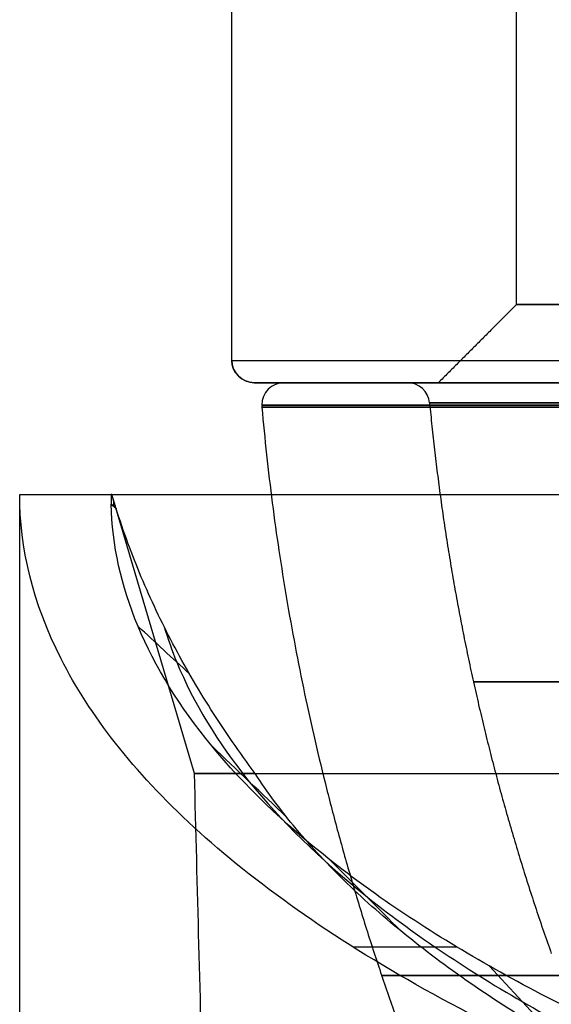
# Model space of a CAD drawing. Header units: centimetres. Extents: x -10 to 8.9, y -34.1 to -8.
# Tile 221 of 256: x 3.225 to 3.701, y -10.212 to -9.33. Entities that reach past the tile are written whole.
import ezdxf

# ---------------------------------------------------------------- set-up
doc = ezdxf.new("R2010")
doc.units = ezdxf.units.CM
doc.layers.add('Default', color=7, linetype='Continuous', true_color=0x000000)

msp = doc.modelspace()

# ---------------------------------------------------------------- linework, layer by layer
at = {"layer": 'Default'}
for p, q in [((3.435, -9.655, 3.45), (3.46177, -9.655, 3.45)), ((3.57223, -9.655, 3.45), (3.6, -9.655, 3.45)), ((3.38154, -10.00491, 3.45), (3.30782, -9.75602, 3.45)), ((3.52309, -9.755, 2.3375), (3.61899, -9.755, 2.3375)), ((3.52332, -10.16005, 4.56286), (3.61625, -10.16005, 4.56286))]:
    msp.add_line(p, q, dxfattribs=at)
at = {"layer": 'Default', "extrusion": (0, 1, 0)}
for centre, radius, start, end in [((-5.45, 3.45, -9.585), 1.78, 180, 0), ((-5.45, 3.45, -9.585), 1.78, 0, 180), ((-5.45, 3.45, -9.635), 2.035, 0, 180), ((-5.45, 3.45, -9.655), 1.87777, 279.14458, 89.72871), ((-5.45, 3.45, -9.655), 1.85, 0, 180), ((-5.45, 3.45, -9.655), 1.85, 180, 0), ((-5.45, 3.45, -9.67679), 2.00816, 277.15144, 89.61538)]:
    msp.add_arc(centre, radius, start, end, dxfattribs=at)
at = {"layer": 'Default', "extrusion": (0, 0, -1)}
msp.add_arc((-3.435, -9.635, -3.45), 0.02, 270, 0, dxfattribs=at)
at = {"layer": 'Default', "extrusion": (0, -1, 0)}
for centre, radius, start, end in [((5.45, 3.45, 9.635), 2.035, 180, 0), ((5.45, 3.45, 9.655), 1.98823, 90.38462, 262.77653), ((5.45, 3.45, 9.655), 2.015, 180, 0), ((5.45, 3.45, 9.655), 2.015, 0, 180), ((5.45, 3.45, 9.655), 2.015, 180, 180.34884), ((5.45, 3.45, 9.675), 2.00824, 90.38461, 262.84885), ((5.45, 3.45, 9.67312), 1.85786, 90.27129, 259.41389), ((5.45, 3.45, 9.755), 2.225, 180, 0), ((5.45, 3.45, 9.755), 2.14248, 180.05174, 359.9484), ((5.45, 3.45, 10.00491), 2.06846, 180, 0), ((5.45, 3.45, 10.00491), 2.06846, 166.83547, 180)]:
    msp.add_arc(centre, radius, start, end, dxfattribs=at)
at = {"layer": 'Default', "extrusion": (-0.005809, 0, 0.999983)}
msp.add_arc((3.45495, -9.635, 3.41828), 0.02, 180, 270, dxfattribs=at)
at = {"layer": 'Default', "extrusion": (-0.006713, 0, 0.999977)}
for start, end in [(90, 180), (180, 185.12521)]:
    msp.add_arc((3.4848, -9.675, 3.41334), 0.02, start, end, dxfattribs=at)
at = {"layer": 'Default', "extrusion": (-0.004735, 0, 0.999989)}
msp.add_arc((3.5885, -9.675, 3.42416), 0.02, 5.39836, 90, dxfattribs=at)
at = {"layer": 'Default'}
for points, degree in [([(3.415, -9.635, 3.45), (3.415, -8.82, 3.45), (3.415, -8.005, 3.45)], 2), ([(3.67, -9.585, 3.45), (3.67, -8.795, 3.45), (3.67, -8.005, 3.45)], 2), ([(3.67, -9.585, 3.45), (3.635, -9.62, 3.45), (3.6, -9.655, 3.45)], 2), ([(3.225, -9.755, 3.45), (3.26591, -9.755, 3.45), (3.30682, -9.755, 3.45)], 2), ([(3.225, -12.605, 3.45), (3.225, -11.18, 3.45), (3.225, -9.755, 3.45)], 2), ([(3.30682, -9.755, 3.45), (3.30681, -9.75791, 3.45798), (3.30684, -9.76081, 3.46596), (3.30693, -9.76371, 3.47394)], 3), ([(7.59307, -9.76371, 3.47394), (7.59224, -9.80001, 3.57366), (7.57619, -9.87288, 3.77388), (7.51035, -9.98023, 4.06882), (7.40407, -10.08279, 4.3506), (7.26108, -10.17801, 4.61222), (7.085, -10.26439, 4.84954), (6.88039, -10.3404, 5.05836), (6.65191, -10.40497, 5.23577), (6.40428, -10.45733, 5.37963), (6.14207, -10.49696, 5.48851), (5.86966, -10.52354, 5.56155), (5.59121, -10.5369, 5.59824), (5.31075, -10.53694, 5.59837), (5.03227, -10.52368, 5.56193), (4.7598, -10.49719, 5.48915), (4.49751, -10.45765, 5.38051), (4.24976, -10.40538, 5.23689), (4.02113, -10.34089, 5.05972), (3.81633, -10.26496, 4.85109), (3.64006, -10.17867, 4.61402), (3.49674, -10.08342, 4.35233), (3.39039, -9.98111, 4.07124), (3.32405, -9.87358, 3.77581), (3.30776, -9.80029, 3.57444), (3.30693, -9.76371, 3.47394)], 3), ([(3.30693, -9.76371, 3.47394), (3.30918, -9.76577, 3.47317), (3.31144, -9.76783, 3.4724)], 2), ([(3.31014, -9.76665, 3.47284), (3.30907, -9.76567, 3.47321), (3.308, -9.76469, 3.47358), (3.30693, -9.76371, 3.47394)], 3), ([(3.30907, -9.76024, 3.45798), (3.30909, -9.76209, 3.46305), (3.30913, -9.76393, 3.46811), (3.30918, -9.76577, 3.47317)], 3), ([(3.31144, -9.76783, 3.4724), (3.31101, -9.76745, 3.47254), (3.31058, -9.76706, 3.47269), (3.31016, -9.76667, 3.47284)], 3), ([(3.4359, -10.00491, 3.92109), (3.42178, -9.98598, 3.88534), (3.39536, -9.94768, 3.81299), (3.3613, -9.88903, 3.70192), (3.33296, -9.82918, 3.58847), (3.31794, -9.78843, 3.51131), (3.31144, -9.76783, 3.4724)], 3), ([(3.37707, -9.91567, 3.75226), (3.36172, -9.90151, 3.75974), (3.34638, -9.88735, 3.76722), (3.33103, -9.87318, 3.7747)], 3), ([(3.46426, -10.04418, 4.02544), (3.44186, -10.02287, 4.03991), (3.41946, -10.00156, 4.05438), (3.39706, -9.98024, 4.06885)], 3), ([(3.44574, -12.45631, 3.45), (3.41364, -11.23061, 3.45), (3.38154, -10.00491, 3.45)], 2), ([(7.4641, -10.00491, 3.92108), (7.45325, -10.02165, 3.96553), (7.42868, -10.05475, 4.05348), (7.38326, -10.10329, 4.1825), (7.32967, -10.15045, 4.30778), (7.26817, -10.19603, 4.42888), (7.19927, -10.23977, 4.5451), (7.12323, -10.28157, 4.65619), (7.04069, -10.32121, 4.76148), (6.95186, -10.35862, 4.86087), (6.85751, -10.39358, 4.95374), (6.7578, -10.42609, 5.0401), (6.65354, -10.45596, 5.11943), (6.54483, -10.4832, 5.19179), (6.43254, -10.50766, 5.25677), (6.31673, -10.52938, 5.31446), (6.19823, -10.54824, 5.36455), (6.07711, -10.56426, 5.40712), (5.95414, -10.57739, 5.44198), (5.82943, -10.58763, 5.46917), (5.70365, -10.59494, 5.4886), (5.577, -10.59934, 5.50027), (5.44999, -10.6008, 5.50416), (5.32298, -10.59933, 5.50027), (5.19633, -10.59494, 5.4886), (5.07055, -10.58763, 5.46917), (4.94584, -10.57739, 5.44198), (4.82287, -10.56426, 5.40712), (4.70175, -10.54823, 5.36454), (4.58325, -10.52938, 5.31445), (4.46744, -10.50766, 5.25676), (4.35515, -10.48319, 5.19178), (4.24645, -10.45595, 5.11942), (4.14219, -10.42609, 5.04009), (4.04247, -10.39358, 4.95372), (3.94812, -10.35862, 4.86086), (3.8593, -10.32121, 4.76146), (3.77676, -10.28158, 4.65618), (3.70072, -10.23976, 4.54508), (3.63182, -10.19601, 4.42886), (3.57032, -10.15043, 4.30774), (3.51672, -10.10329, 4.18247), (3.47133, -10.05476, 4.05351), (3.44675, -10.02165, 3.96555), (3.4359, -10.00491, 3.92109)], 3), ([(3.56672, -10.14618, 4.29648), (3.54545, -10.12487, 4.31402), (3.52418, -10.10356, 4.33156), (3.5029, -10.08225, 4.3491)], 3), ([(3.70476, -10.24111, 4.54871), (3.68502, -10.2198, 4.56911), (3.66529, -10.19849, 4.58951), (3.64555, -10.17718, 4.60992)], 3)]:
    msp.add_open_spline(points, degree=degree, dxfattribs=at)
for points, weights in [([(3.44184, -9.67679, 3.45), (3.47318, -10.02616, 3.45), (3.58564, -10.35842, 3.45), (3.77295, -10.655, 3.45)], [1.20408065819, 1.18165675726, 1.18165675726, 1.20408065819]), ([(3.59214, -9.67312, 3.45), (3.60805, -9.8415, 3.45), (3.64458, -10.00664, 3.45), (3.70115, -10.16602, 3.45)], [1.19179682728, 1.18575136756, 1.18575136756, 1.19179682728])]:
    msp.add_rational_spline(points, weights, degree=3, dxfattribs=at)
for points, knots in [([(7.675, -9.755, 3.45), (7.675, -9.80272, 3.58111), (7.65171, -9.90173, 3.85314), (7.53364, -10.05402, 4.27154), (7.32639, -10.20078, 4.67476), (7.03468, -10.33178, 5.03468), (6.67475, -10.43795, 5.3264), (6.33876, -10.5008, 5.49907), (6.06232, -10.53489, 5.59272), (5.85444, -10.55257, 5.6413), (5.68335, -10.56103, 5.66455), (5.54885, -10.56431, 5.67355), (5.45, -10.5651, 5.67572), (5.35115, -10.56431, 5.67355), (5.21665, -10.56103, 5.66455), (5.04556, -10.55257, 5.6413), (4.83768, -10.53489, 5.59272), (4.56124, -10.5008, 5.49907), (4.22525, -10.43795, 5.3264), (3.86532, -10.33178, 5.03468), (3.57361, -10.20078, 4.67476), (3.36636, -10.05402, 4.27154), (3.24829, -9.90173, 3.85314), (3.225, -9.80272, 3.58111), (3.225, -9.755, 3.45)], [0, 0, 0, 0, 4.526869, 9.053738, 13.580607, 18.107476, 22.634345, 27.161214, 29.424649, 31.688084, 33.951518, 35.083235, 36.214953, 37.34667, 38.478387, 40.741822, 43.005256, 45.268691, 49.79556, 54.322429, 58.849298, 63.376167, 67.903036, 72.429905, 72.429905, 72.429905, 72.429905]), ([(3.30752, -9.755, 3.44807), (3.30744, -9.755, 3.44826), (3.30727, -9.755, 3.44873), (3.30705, -9.755, 3.44934), (3.30689, -9.755, 3.44978), (3.30682, -9.755, 3.45)], [0, 0, 0, 0, 0.00653092, 0.01355633, 0.02058174, 0.02058174, 0.02058174, 0.02058174]), ([(3.31144, -9.76783, 3.4724), (3.31098, -9.76641, 3.46969), (3.31009, -9.76355, 3.46427), (3.30879, -9.75927, 3.45614), (3.30794, -9.75642, 3.45076), (3.30752, -9.755, 3.44807)], [0, 0, 0, 0, 0.0927765, 0.185553, 0.2778838, 0.2778838, 0.2778838, 0.2778838]), ([(3.35449, -9.87363, 3.67262), (3.35764, -9.88417, 3.70109), (3.37428, -9.93104, 3.82776), (3.42411, -10.01309, 4.04949), (3.52876, -10.1154, 4.32596), (3.66976, -10.21064, 4.58334), (3.84317, -10.29693, 4.8165), (4.04463, -10.37287, 5.02167), (4.26951, -10.43735, 5.19591), (4.51319, -10.48962, 5.33714), (4.77117, -10.52917, 5.44398), (5.03916, -10.55566, 5.51555), (5.31305, -10.56892, 5.55138), (5.58888, -10.56887, 5.55125), (5.86274, -10.55552, 5.51517), (6.13067, -10.52893, 5.44335), (6.38857, -10.4893, 5.33627), (6.63213, -10.43694, 5.19481), (6.85687, -10.37237, 5.02034), (7.05814, -10.29637, 4.81497), (7.23136, -10.20999, 4.58157), (7.37204, -10.11477, 4.32426), (7.47662, -10.01221, 4.04711), (7.52597, -9.93046, 3.8262), (7.54242, -9.88396, 3.70053), (7.54551, -9.87364, 3.67265)], [2.793069, 2.793069, 2.793069, 2.793069, 3.665312, 6.682194, 9.699076, 12.715958, 15.73284, 18.749722, 21.766605, 24.783487, 27.800369, 30.817251, 33.834133, 36.851016, 39.867898, 42.88478, 45.901662, 48.918544, 51.935426, 54.952309, 57.969191, 60.986073, 64.002955, 67.019837, 67.878076, 67.878076, 67.878076, 67.878076])]:
    msp.add_open_spline(points, degree=3, knots=knots, dxfattribs=at)
for points, knots in [([(5.45, -9.92294, 5.26858), (4.37896, -9.92294, 5.26858), (3.63142, -9.92294, 4.50955), (3.63142, -9.92294, 3.45), (3.63142, -9.92294, 2.39045), (4.37896, -9.92294, 1.63142), (5.45, -9.92294, 1.63142)], [1.459569, 1.459569, 1.459569, 1.459569, 34.316827, 34.316827, 34.316827, 67.174085, 67.174085, 67.174085, 67.174085]), ([(5.45, -10.1856, 5.35082), (4.33053, -10.1856, 5.35082), (3.54918, -10.1856, 4.55746), (3.54918, -10.1856, 3.45), (3.54918, -10.1856, 2.34254), (4.33053, -10.1856, 1.54918), (5.45, -10.1856, 1.54918)], [1.578243, 1.578243, 1.578243, 1.578243, 37.107042, 37.107042, 37.107042, 72.63584, 72.63584, 72.63584, 72.63584])]:
    msp.add_rational_spline(points, [1.15675898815, 0.938030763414, 0.948198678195, 1.18726273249, 0.948198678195, 0.938030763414, 1.15675898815], degree=3, knots=knots, dxfattribs=at)

doc.saveas('drawing.dxf')
